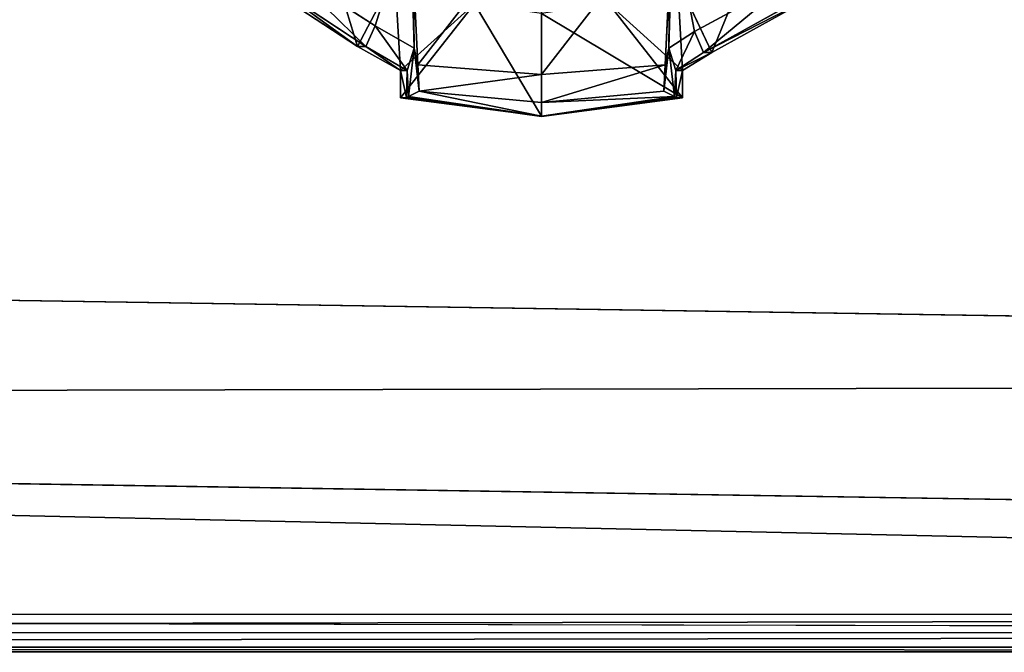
# Model space of a CAD drawing. Extents: x 0 to 22.9, y 0 to 20.5.
# Tile 113 of 233: x 11.5 to 13.6, y 0 to 1.3. Entities that reach past the tile are written whole.
import ezdxf

# ---------------------------------------------------------------- set-up
doc = ezdxf.new("R2010")
doc.units = 0
doc.header["$MEASUREMENT"] = 0
doc.layers.get('0').update_dxf_attribs({"color": 13, "linetype": 'CONTINUOUS'})
doc.layers.add('GALVANIZED_METAL', color=252, linetype='CONTINUOUS')
doc.layers.add('STAINLESS_STEEL', color=251, linetype='CONTINUOUS')

# ---------------------------------------------------------------- blocks, each defined once
blk = doc.blocks.new('NGM5458UC_TRADECAD_DXF')
at = {"layer": 'GALVANIZED_METAL', "color": 0}
for p, q in [((0.6671, 0.9145), (22.2899, 0.579)), ((0.6671, 0.9145), (22.2899, 0.579)), ((0.5322, 0.5328, 1.7247), (22.4248, 0.1828, 1.7247)), ((0.5322, 0.5328, 1.7247), (22.4248, 0.1828, 1.7247)), ((0.0724, 0.0861, 1.7247), (22.9128, 0.0364, 1.7247))]:
    blk.add_line(p, q, dxfattribs=at)
at = {"layer": 'STAINLESS_STEEL', "color": 0}
for p, q in [((12.3063, 1.5854, 3.2788), (12.323, 1.2471, 3.2789)), ((12.3063, 1.5854, 3.2788), (12.323, 1.2471, 3.2789)), ((12.3111, 1.5829, 2.5423), (12.3149, 1.2819, 2.5423)), ((12.3111, 1.5829, 2.5423), (12.3149, 1.2819, 2.5423)), ((12.585, 1.5854, 3.2787), (12.585, 1.2264, 3.2787)), ((12.585, 1.5854, 3.2787), (12.585, 1.2264, 3.2787)), ((12.8637, 1.5854, 3.2788), (12.8469, 1.2471, 3.2788)), ((12.8637, 1.5854, 3.2788), (12.8469, 1.2471, 3.2788)), ((12.855, 1.2819, 2.5423), (12.8589, 1.5828, 2.5423)), ((12.855, 1.2819, 2.5423), (12.8589, 1.5828, 2.5423)), ((12.2324, 1.3298, 2.5423), (12.0443, 1.4508, 2.5423)), ((12.2324, 1.3298, 2.5423), (12.0443, 1.4508, 2.5423)), ((12.2741, 1.4373, 2.2887), (12.1946, 1.2855, 2.2887)), ((12.2741, 1.4373, 2.2887), (12.1946, 1.2855, 2.2887)), ((12.8732, 1.4276, 2.2887), (12.946, 1.2731, 2.2887)), ((12.8732, 1.4276, 2.2887), (12.946, 1.2731, 2.2887)), ((13.1192, 1.4313, 2.5423), (12.9096, 1.3175, 2.5423)), ((13.1192, 1.4313, 2.5423), (12.9096, 1.3175, 2.5423)), ((11.9944, 1.4173, 2.2887), (12.1946, 1.2855, 2.2887)), ((11.9944, 1.4173, 2.2887), (12.1946, 1.2855, 2.2887)), ((12.2126, 1.2861, 2.502), (12.0159, 1.4156, 2.502)), ((12.2126, 1.2861, 2.502), (12.0159, 1.4156, 2.502)), ((12.9282, 1.2731, 2.502), (13.1474, 1.3949, 2.502)), ((12.9282, 1.2731, 2.502), (13.1474, 1.3949, 2.502)), ((12.946, 1.2731, 2.2887), (13.169, 1.3967, 2.2887)), ((12.946, 1.2731, 2.2887), (13.169, 1.3967, 2.2887)), ((12.286, 1.2345, 2.2887), (12.4427, 1.376, 2.2887)), ((12.286, 1.2345, 2.2887), (12.4427, 1.376, 2.2887)), ((12.286, 1.1768, 2.2887), (12.4427, 1.376, 2.2887)), ((12.286, 1.1768, 2.2887), (12.4427, 1.376, 2.2887)), ((12.7273, 1.3768, 2.2887), (12.8839, 1.2345, 2.2887)), ((12.8839, 1.1768, 2.2887), (12.7273, 1.3768, 2.2887)), ((12.7273, 1.3768, 2.2887), (12.8839, 1.2345, 2.2887)), ((12.8839, 1.1768, 2.2887), (12.7273, 1.3768, 2.2887)), ((12.585, 1.3556, 2.2887), (12.585, 1.138, 2.2887)), ((12.585, 1.3556, 2.2887), (12.585, 1.138, 2.2887)), ((12.2324, 1.3298, 2.5423), (12.2126, 1.2861, 2.502)), ((12.2324, 1.3298, 2.5423), (12.2126, 1.2861, 2.502)), ((12.3149, 1.2819, 2.5423), (12.2324, 1.3298, 2.5423)), ((12.3149, 1.2819, 2.5423), (12.2324, 1.3298, 2.5423)), ((12.9096, 1.3175, 2.5423), (12.855, 1.2819, 2.5423)), ((12.9096, 1.3175, 2.5423), (12.855, 1.2819, 2.5423)), ((12.9096, 1.3175, 2.5423), (12.9282, 1.2731, 2.502)), ((12.9096, 1.3175, 2.5423), (12.9282, 1.2731, 2.502)), ((12.1946, 1.2855, 2.2887), (12.2126, 1.2861, 2.502)), ((12.1946, 1.2855, 2.2887), (12.2126, 1.2861, 2.502)), ((12.1946, 1.2855, 2.2887), (12.286, 1.2345, 2.2887)), ((12.1946, 1.2855, 2.2887), (12.286, 1.2345, 2.2887)), ((12.2998, 1.2351, 2.502), (12.2126, 1.2861, 2.502)), ((12.2998, 1.2351, 2.502), (12.2126, 1.2861, 2.502)), ((12.2998, 1.2351, 2.502), (12.3149, 1.2819, 2.5423)), ((12.2998, 1.2351, 2.502), (12.3149, 1.2819, 2.5423)), ((12.303, 1.1795, 2.5418), (12.3149, 1.2819, 2.5423)), ((12.303, 1.1795, 2.5418), (12.3149, 1.2819, 2.5423)), ((12.3149, 1.2819, 2.5423), (12.323, 1.2471, 3.2789)), ((12.3149, 1.2819, 2.5423), (12.323, 1.2471, 3.2789)), ((12.8469, 1.2471, 3.2788), (12.855, 1.2819, 2.5423)), ((12.8469, 1.2471, 3.2788), (12.855, 1.2819, 2.5423)), ((12.855, 1.2819, 2.5423), (12.8702, 1.2351, 2.502)), ((12.855, 1.2819, 2.5423), (12.8702, 1.2351, 2.502)), ((12.867, 1.1795, 2.5418), (12.855, 1.2819, 2.5423)), ((12.867, 1.1795, 2.5418), (12.855, 1.2819, 2.5423)), ((12.9282, 1.2731, 2.502), (12.8702, 1.2351, 2.502)), ((12.9282, 1.2731, 2.502), (12.8702, 1.2351, 2.502)), ((12.8839, 1.2345, 2.2887), (12.946, 1.2731, 2.2887)), ((12.8839, 1.2345, 2.2887), (12.946, 1.2731, 2.2887)), ((12.9282, 1.2731, 2.502), (12.946, 1.2731, 2.2887)), ((12.9282, 1.2731, 2.502), (12.946, 1.2731, 2.2887)), ((12.286, 1.2345, 2.2887), (12.2998, 1.2351, 2.502)), ((12.286, 1.2345, 2.2887), (12.2998, 1.2351, 2.502)), ((12.286, 1.2345, 2.2887), (12.286, 1.1768, 2.2887)), ((12.286, 1.2345, 2.2887), (12.286, 1.1768, 2.2887)), ((12.2989, 1.1777, 2.502), (12.2998, 1.2351, 2.502)), ((12.2989, 1.1777, 2.502), (12.2998, 1.2351, 2.502)), ((12.323, 1.2471, 3.2789), (12.3258, 1.1912, 3.2791)), ((12.323, 1.2471, 3.2789), (12.585, 1.2264, 3.2787)), ((12.323, 1.2471, 3.2789), (12.585, 1.2264, 3.2787)), ((12.323, 1.2471, 3.2789), (12.3258, 1.1912, 3.2791)), ((12.585, 1.2264, 3.2787), (12.8469, 1.2471, 3.2788)), ((12.585, 1.2264, 3.2787), (12.8469, 1.2471, 3.2788)), ((12.8469, 1.2471, 3.2788), (12.8442, 1.1912, 3.2789)), ((12.8469, 1.2471, 3.2788), (12.8442, 1.1912, 3.2789)), ((12.8702, 1.2351, 2.502), (12.8839, 1.2345, 2.2887)), ((12.8702, 1.2351, 2.502), (12.871, 1.1777, 2.502)), ((12.8702, 1.2351, 2.502), (12.8839, 1.2345, 2.2887)), ((12.8702, 1.2351, 2.502), (12.871, 1.1777, 2.502)), ((12.8839, 1.1768, 2.2887), (12.8839, 1.2345, 2.2887)), ((12.8839, 1.1768, 2.2887), (12.8839, 1.2345, 2.2887)), ((12.585, 1.1671, 3.2789), (12.585, 1.2264, 3.2787)), ((12.585, 1.1671, 3.2789), (12.585, 1.2264, 3.2787)), ((12.3258, 1.1912, 3.2791), (12.303, 1.1795, 2.5418)), ((12.3258, 1.1912, 3.2791), (12.303, 1.1795, 2.5418)), ((12.3258, 1.1912, 3.2791), (12.585, 1.1671, 3.2789)), ((12.3258, 1.1912, 3.2791), (12.585, 1.1671, 3.2789)), ((12.585, 1.1671, 3.2789), (12.8442, 1.1912, 3.2789)), ((12.585, 1.1671, 3.2789), (12.8442, 1.1912, 3.2789)), ((12.8442, 1.1912, 3.2789), (12.867, 1.1795, 2.5418)), ((12.8442, 1.1912, 3.2789), (12.867, 1.1795, 2.5418)), ((12.286, 1.1768, 2.2887), (12.2989, 1.1777, 2.502)), ((12.286, 1.1768, 2.2887), (12.2989, 1.1777, 2.502)), ((12.585, 1.138, 2.2887), (12.286, 1.1768, 2.2887)), ((12.585, 1.138, 2.2887), (12.286, 1.1768, 2.2887)), ((12.303, 1.1795, 2.5418), (12.2989, 1.1777, 2.502)), ((12.303, 1.1795, 2.5418), (12.2989, 1.1777, 2.502)), ((12.2989, 1.1777, 2.502), (12.585, 1.137, 2.502)), ((12.2989, 1.1777, 2.502), (12.585, 1.137, 2.502)), ((12.585, 1.1382, 2.5418), (12.303, 1.1795, 2.5418)), ((12.585, 1.1382, 2.5418), (12.303, 1.1795, 2.5418)), ((12.867, 1.1795, 2.5418), (12.585, 1.1382, 2.5418)), ((12.867, 1.1795, 2.5418), (12.585, 1.1382, 2.5418)), ((12.871, 1.1777, 2.502), (12.585, 1.137, 2.502)), ((12.871, 1.1777, 2.502), (12.585, 1.137, 2.502)), ((12.585, 1.138, 2.2887), (12.8839, 1.1768, 2.2887)), ((12.585, 1.138, 2.2887), (12.8839, 1.1768, 2.2887)), ((12.871, 1.1777, 2.502), (12.867, 1.1795, 2.5418)), ((12.871, 1.1777, 2.502), (12.867, 1.1795, 2.5418)), ((12.871, 1.1777, 2.502), (12.8839, 1.1768, 2.2887)), ((12.871, 1.1777, 2.502), (12.8839, 1.1768, 2.2887)), ((12.585, 1.1382, 2.5418), (12.585, 1.1671, 3.2789)), ((12.585, 1.1382, 2.5418), (12.585, 1.1671, 3.2789)), ((12.585, 1.137, 2.502), (12.585, 1.1382, 2.5418)), ((12.585, 1.137, 2.502), (12.585, 1.1382, 2.5418)), ((12.585, 1.137, 2.502), (12.585, 1.138, 2.2887)), ((12.585, 1.137, 2.502), (12.585, 1.138, 2.2887)), ((0.0798, 0.0797, 1.9807), (22.8256, 0.0815, 1.9807)), ((0.0798, 0.0797, 1.9807), (22.8256, 0.0815, 1.9807)), ((0.0798, 0.0407, 1.9705), (22.8269, 0.0425, 1.9705)), ((0.0798, 0.0407, 1.9705), (22.8269, 0.0425, 1.9705)), ((0.0798, 0.0101, 1.94), (22.8306, 0.012, 1.94)), ((0.0798, 0.0101, 1.94), (22.8306, 0.012, 1.94)), ((0.0798, 0, 1.901), (22.8353, 0.0018, 1.901)), ((0.0798, 0, 1.901), (22.8353, 0.0018, 1.901)), ((12.5329, 0.001, 1.7247), (10.4319, 0.0008, 1.7247)), ((22.8582, 0.0018, 1.7247), (12.5329, 0.001, 1.7247)), ((12.5329, 0.001, 1.7247), (22.8353, 0.0018, 1.901)), ((12.5329, 0.001, 1.7247), (22.8353, 0.0018, 1.901))]:
    blk.add_line(p, q, dxfattribs=at)
at = {"layer": 'GALVANIZED_METAL', "color": 0}
mesh = blk.add_polyface(dxfattribs=at)
corners = [(22.2899, 0.579), (0.6671, 18.884), (0.6671, 0.9145), (22.2899, 18.884)]
mesh.append_faces([[corners[k] for k in face] for face in [(0, 1, 2), (1, 0, 3)]], dxfattribs={"vtx0": -1, "color": 0})
mesh = blk.add_polyface(dxfattribs=at)
corners = [(0.5322, 0.5328, 1.7247), (22.2899, 0.579), (0.6671, 0.9145)]
mesh.append_faces([[corners[k] for k in face] for face in [(0, 1, 2)]], dxfattribs={"color": 0})
mesh = blk.add_polyface(dxfattribs=at)
corners = [(22.4248, 0.1828, 1.7247), (22.2899, 0.579), (0.5322, 0.5328, 1.7247)]
mesh.append_faces([[corners[k] for k in face] for face in [(0, 1, 2)]], dxfattribs={"color": 0})
mesh = blk.add_polyface(dxfattribs=at)
corners = [(22.9128, 0.0364, 1.7247), (0.5322, 0.5328, 1.7247), (0.0724, 0.0861, 1.7247), (22.4248, 0.1828, 1.7247)]
mesh.append_faces([[corners[k] for k in face] for face in [(0, 1, 2), (1, 0, 3)]], dxfattribs={"vtx0": -1, "color": 0})
at = {"layer": 'STAINLESS_STEEL', "color": 0}
mesh = blk.add_polyface(dxfattribs=at)
corners = [(0.5938, 3.4716, 1.9807), (22.8256, 0.0815, 1.9807), (0.0798, 0.0797, 1.9807), (22.5087, 3.4716, 1.9807)]
mesh.append_faces([[corners[k] for k in face] for face in [(0, 1, 2), (1, 0, 3)]], dxfattribs={"vtx0": -1, "color": 0})
mesh = blk.add_polyface(dxfattribs=at)
corners = [(12.3111, 1.5829, 2.5423), (12.2324, 1.3298, 2.5423), (12.0443, 1.4508, 2.5423), (12.3149, 1.2819, 2.5423)]
mesh.append_faces([[corners[k] for k in face] for face in [(0, 1, 2), (1, 0, 3)]], dxfattribs={"vtx0": -1, "color": 0})
mesh = blk.add_polyface(dxfattribs=at)
corners = [(12.585, 1.5854, 3.2787), (12.323, 1.2471, 3.2789), (12.3063, 1.5854, 3.2788), (12.585, 1.2264, 3.2787)]
mesh.append_faces([[corners[k] for k in face] for face in [(0, 1, 2), (1, 0, 3)]], dxfattribs={"vtx0": -1, "color": 0})
mesh = blk.add_polyface(dxfattribs=at)
corners = [(12.3063, 1.5854, 3.2788), (12.323, 1.2471, 3.2789), (12.3149, 1.2819, 2.5423)]
mesh.append_faces([[corners[k] for k in face] for face in [(0, 1, 2)]], dxfattribs={"color": 0})
mesh = blk.add_polyface(dxfattribs=at)
corners = [(12.3063, 1.5854, 3.2788), (12.3149, 1.2819, 2.5423), (12.3111, 1.5829, 2.5423)]
mesh.append_faces([[corners[k] for k in face] for face in [(0, 1, 2)]], dxfattribs={"color": 0})
mesh = blk.add_polyface(dxfattribs=at)
corners = [(12.8637, 1.5854, 3.2788), (12.585, 1.2264, 3.2787), (12.585, 1.5854, 3.2787), (12.8469, 1.2471, 3.2788)]
mesh.append_faces([[corners[k] for k in face] for face in [(0, 1, 2), (1, 0, 3)]], dxfattribs={"vtx0": -1, "color": 0})
mesh = blk.add_polyface(dxfattribs=at)
corners = [(12.8637, 1.5854, 3.2788), (12.855, 1.2819, 2.5423), (12.8469, 1.2471, 3.2788)]
mesh.append_faces([[corners[k] for k in face] for face in [(0, 1, 2)]], dxfattribs={"color": 0})
mesh = blk.add_polyface(dxfattribs=at)
corners = [(12.8637, 1.5854, 3.2788), (12.8589, 1.5828, 2.5423), (12.855, 1.2819, 2.5423)]
mesh.append_faces([[corners[k] for k in face] for face in [(0, 1, 2)]], dxfattribs={"color": 0})
mesh = blk.add_polyface(dxfattribs=at)
corners = [(12.8589, 1.5828, 2.5423), (12.9096, 1.3175, 2.5423), (12.855, 1.2819, 2.5423), (13.1192, 1.4313, 2.5423)]
mesh.append_faces([[corners[k] for k in face] for face in [(0, 1, 2), (1, 0, 3)]], dxfattribs={"vtx0": -1, "color": 0})
mesh = blk.add_polyface(dxfattribs=at)
corners = [(12.1946, 1.2855, 2.2887), (12.1167, 1.541, 2.2887), (11.9944, 1.4173, 2.2887), (12.2741, 1.4373, 2.2887)]
mesh.append_faces([[corners[k] for k in face] for face in [(0, 1, 2), (1, 0, 3)]], dxfattribs={"vtx0": -1, "color": 0})
mesh = blk.add_polyface(dxfattribs=at)
corners = [(12.946, 1.2731, 2.2887), (13.0485, 1.5248, 2.2887), (12.8732, 1.4276, 2.2887), (13.169, 1.3967, 2.2887)]
mesh.append_faces([[corners[k] for k in face] for face in [(0, 1, 2), (1, 0, 3)]], dxfattribs={"vtx0": -1, "color": 0})
mesh = blk.add_polyface(dxfattribs=at)
corners = [(12.0443, 1.4508, 2.5423), (12.2126, 1.2861, 2.502), (12.0159, 1.4156, 2.502), (12.2324, 1.3298, 2.5423)]
mesh.append_faces([[corners[k] for k in face] for face in [(0, 1, 2), (1, 0, 3)]], dxfattribs={"vtx0": -1, "color": 0})
mesh = blk.add_polyface(dxfattribs=at)
corners = [(12.286, 1.2345, 2.2887), (12.2741, 1.4373, 2.2887), (12.1946, 1.2855, 2.2887), (12.4427, 1.376, 2.2887)]
mesh.append_faces([[corners[k] for k in face] for face in [(0, 1, 2), (1, 0, 3)]], dxfattribs={"vtx0": -1, "color": 0})
mesh = blk.add_polyface(dxfattribs=at)
corners = [(12.8839, 1.2345, 2.2887), (12.8732, 1.4276, 2.2887), (12.7273, 1.3768, 2.2887), (12.946, 1.2731, 2.2887)]
mesh.append_faces([[corners[k] for k in face] for face in [(0, 1, 2), (1, 0, 3)]], dxfattribs={"vtx0": -1, "color": 0})
mesh = blk.add_polyface(dxfattribs=at)
corners = [(13.1192, 1.4313, 2.5423), (12.9282, 1.2731, 2.502), (12.9096, 1.3175, 2.5423), (13.1474, 1.3949, 2.502)]
mesh.append_faces([[corners[k] for k in face] for face in [(0, 1, 2), (1, 0, 3)]], dxfattribs={"vtx0": -1, "color": 0})
mesh = blk.add_polyface(dxfattribs=at)
corners = [(12.0159, 1.4156, 2.502), (12.1946, 1.2855, 2.2887), (11.9944, 1.4173, 2.2887), (12.2126, 1.2861, 2.502)]
mesh.append_faces([[corners[k] for k in face] for face in [(0, 1, 2), (1, 0, 3)]], dxfattribs={"vtx0": -1, "color": 0})
mesh = blk.add_polyface(dxfattribs=at)
corners = [(12.9282, 1.2731, 2.502), (13.169, 1.3967, 2.2887), (12.946, 1.2731, 2.2887), (13.1474, 1.3949, 2.502)]
mesh.append_faces([[corners[k] for k in face] for face in [(0, 1, 2), (1, 0, 3)]], dxfattribs={"vtx0": -1, "color": 0})
mesh = blk.add_polyface(dxfattribs=at)
corners = [(12.4427, 1.376, 2.2887), (12.286, 1.2345, 2.2887), (12.286, 1.1768, 2.2887)]
mesh.append_faces([[corners[k] for k in face] for face in [(0, 1, 2)]], dxfattribs={"color": 0})
mesh = blk.add_polyface(dxfattribs=at)
corners = [(12.585, 1.138, 2.2887), (12.4427, 1.376, 2.2887), (12.286, 1.1768, 2.2887), (12.585, 1.3556, 2.2887)]
mesh.append_faces([[corners[k] for k in face] for face in [(0, 1, 2), (1, 0, 3)]], dxfattribs={"vtx0": -1, "color": 0})
mesh = blk.add_polyface(dxfattribs=at)
corners = [(12.8839, 1.1768, 2.2887), (12.585, 1.3556, 2.2887), (12.585, 1.138, 2.2887), (12.7273, 1.3768, 2.2887)]
mesh.append_faces([[corners[k] for k in face] for face in [(0, 1, 2), (1, 0, 3)]], dxfattribs={"vtx0": -1, "color": 0})
mesh = blk.add_polyface(dxfattribs=at)
corners = [(12.8839, 1.2345, 2.2887), (12.7273, 1.3768, 2.2887), (12.8839, 1.1768, 2.2887)]
mesh.append_faces([[corners[k] for k in face] for face in [(0, 1, 2)]], dxfattribs={"color": 0})
mesh = blk.add_polyface(dxfattribs=at)
corners = [(12.2324, 1.3298, 2.5423), (12.2998, 1.2351, 2.502), (12.2126, 1.2861, 2.502), (12.3149, 1.2819, 2.5423)]
mesh.append_faces([[corners[k] for k in face] for face in [(0, 1, 2), (1, 0, 3)]], dxfattribs={"vtx0": -1, "color": 0})
mesh = blk.add_polyface(dxfattribs=at)
corners = [(12.9096, 1.3175, 2.5423), (12.8702, 1.2351, 2.502), (12.855, 1.2819, 2.5423), (12.9282, 1.2731, 2.502)]
mesh.append_faces([[corners[k] for k in face] for face in [(0, 1, 2), (1, 0, 3)]], dxfattribs={"vtx0": -1, "color": 0})
mesh = blk.add_polyface(dxfattribs=at)
corners = [(12.2126, 1.2861, 2.502), (12.286, 1.2345, 2.2887), (12.1946, 1.2855, 2.2887), (12.2998, 1.2351, 2.502)]
mesh.append_faces([[corners[k] for k in face] for face in [(0, 1, 2), (1, 0, 3)]], dxfattribs={"vtx0": -1, "color": 0})
mesh = blk.add_polyface(dxfattribs=at)
corners = [(12.3149, 1.2819, 2.5423), (12.303, 1.1795, 2.5418), (12.2998, 1.2351, 2.502)]
mesh.append_faces([[corners[k] for k in face] for face in [(0, 1, 2)]], dxfattribs={"color": 0})
mesh = blk.add_polyface(dxfattribs=at)
corners = [(12.3149, 1.2819, 2.5423), (12.3258, 1.1912, 3.2791), (12.303, 1.1795, 2.5418)]
mesh.append_faces([[corners[k] for k in face] for face in [(0, 1, 2)]], dxfattribs={"color": 0})
mesh = blk.add_polyface(dxfattribs=at)
corners = [(12.3149, 1.2819, 2.5423), (12.323, 1.2471, 3.2789), (12.3258, 1.1912, 3.2791)]
mesh.append_faces([[corners[k] for k in face] for face in [(0, 1, 2)]], dxfattribs={"color": 0})
mesh = blk.add_polyface(dxfattribs=at)
corners = [(12.855, 1.2819, 2.5423), (12.867, 1.1795, 2.5418), (12.8442, 1.1912, 3.2789)]
mesh.append_faces([[corners[k] for k in face] for face in [(0, 1, 2)]], dxfattribs={"color": 0})
mesh = blk.add_polyface(dxfattribs=at)
corners = [(12.855, 1.2819, 2.5423), (12.8442, 1.1912, 3.2789), (12.8469, 1.2471, 3.2788)]
mesh.append_faces([[corners[k] for k in face] for face in [(0, 1, 2)]], dxfattribs={"color": 0})
mesh = blk.add_polyface(dxfattribs=at)
corners = [(12.855, 1.2819, 2.5423), (12.8702, 1.2351, 2.502), (12.867, 1.1795, 2.5418)]
mesh.append_faces([[corners[k] for k in face] for face in [(0, 1, 2)]], dxfattribs={"color": 0})
mesh = blk.add_polyface(dxfattribs=at)
corners = [(12.8702, 1.2351, 2.502), (12.946, 1.2731, 2.2887), (12.8839, 1.2345, 2.2887), (12.9282, 1.2731, 2.502)]
mesh.append_faces([[corners[k] for k in face] for face in [(0, 1, 2), (1, 0, 3)]], dxfattribs={"vtx0": -1, "color": 0})
mesh = blk.add_polyface(dxfattribs=at)
corners = [(12.286, 1.2345, 2.2887), (12.2989, 1.1777, 2.502), (12.286, 1.1768, 2.2887), (12.2998, 1.2351, 2.502)]
mesh.append_faces([[corners[k] for k in face] for face in [(0, 1, 2), (1, 0, 3)]], dxfattribs={"vtx0": -1, "color": 0})
mesh = blk.add_polyface(dxfattribs=at)
corners = [(12.2998, 1.2351, 2.502), (12.303, 1.1795, 2.5418), (12.2989, 1.1777, 2.502)]
mesh.append_faces([[corners[k] for k in face] for face in [(0, 1, 2)]], dxfattribs={"color": 0})
mesh = blk.add_polyface(dxfattribs=at)
corners = [(12.585, 1.2264, 3.2787), (12.3258, 1.1912, 3.2791), (12.323, 1.2471, 3.2789), (12.585, 1.1671, 3.2789)]
mesh.append_faces([[corners[k] for k in face] for face in [(0, 1, 2), (1, 0, 3)]], dxfattribs={"vtx0": -1, "color": 0})
mesh = blk.add_polyface(dxfattribs=at)
corners = [(12.8469, 1.2471, 3.2788), (12.585, 1.1671, 3.2789), (12.585, 1.2264, 3.2787), (12.8442, 1.1912, 3.2789)]
mesh.append_faces([[corners[k] for k in face] for face in [(0, 1, 2), (1, 0, 3)]], dxfattribs={"vtx0": -1, "color": 0})
mesh = blk.add_polyface(dxfattribs=at)
corners = [(12.8702, 1.2351, 2.502), (12.871, 1.1777, 2.502), (12.867, 1.1795, 2.5418)]
mesh.append_faces([[corners[k] for k in face] for face in [(0, 1, 2)]], dxfattribs={"color": 0})
mesh = blk.add_polyface(dxfattribs=at)
corners = [(12.871, 1.1777, 2.502), (12.8839, 1.2345, 2.2887), (12.8839, 1.1768, 2.2887), (12.8702, 1.2351, 2.502)]
mesh.append_faces([[corners[k] for k in face] for face in [(0, 1, 2), (1, 0, 3)]], dxfattribs={"vtx0": -1, "color": 0})
mesh = blk.add_polyface(dxfattribs=at)
corners = [(12.3258, 1.1912, 3.2791), (12.585, 1.1382, 2.5418), (12.303, 1.1795, 2.5418)]
mesh.append_faces([[corners[k] for k in face] for face in [(0, 1, 2)]], dxfattribs={"color": 0})
mesh = blk.add_polyface(dxfattribs=at)
corners = [(12.3258, 1.1912, 3.2791), (12.585, 1.1671, 3.2789), (12.585, 1.1382, 2.5418)]
mesh.append_faces([[corners[k] for k in face] for face in [(0, 1, 2)]], dxfattribs={"color": 0})
mesh = blk.add_polyface(dxfattribs=at)
corners = [(12.8442, 1.1912, 3.2789), (12.867, 1.1795, 2.5418), (12.585, 1.1671, 3.2789)]
mesh.append_faces([[corners[k] for k in face] for face in [(0, 1, 2)]], dxfattribs={"color": 0})
mesh = blk.add_polyface(dxfattribs=at)
corners = [(12.2989, 1.1777, 2.502), (12.585, 1.138, 2.2887), (12.286, 1.1768, 2.2887), (12.585, 1.137, 2.502)]
mesh.append_faces([[corners[k] for k in face] for face in [(0, 1, 2), (1, 0, 3)]], dxfattribs={"vtx0": -1, "color": 0})
mesh = blk.add_polyface(dxfattribs=at)
corners = [(12.303, 1.1795, 2.5418), (12.585, 1.137, 2.502), (12.2989, 1.1777, 2.502), (12.585, 1.1382, 2.5418)]
mesh.append_faces([[corners[k] for k in face] for face in [(0, 1, 2), (1, 0, 3)]], dxfattribs={"vtx0": -1, "color": 0})
mesh = blk.add_polyface(dxfattribs=at)
corners = [(12.585, 1.1382, 2.5418), (12.871, 1.1777, 2.502), (12.585, 1.137, 2.502), (12.867, 1.1795, 2.5418)]
mesh.append_faces([[corners[k] for k in face] for face in [(0, 1, 2), (1, 0, 3)]], dxfattribs={"vtx0": -1, "color": 0})
mesh = blk.add_polyface(dxfattribs=at)
corners = [(12.585, 1.1671, 3.2789), (12.867, 1.1795, 2.5418), (12.585, 1.1382, 2.5418)]
mesh.append_faces([[corners[k] for k in face] for face in [(0, 1, 2)]], dxfattribs={"color": 0})
mesh = blk.add_polyface(dxfattribs=at)
corners = [(12.585, 1.137, 2.502), (12.8839, 1.1768, 2.2887), (12.585, 1.138, 2.2887), (12.871, 1.1777, 2.502)]
mesh.append_faces([[corners[k] for k in face] for face in [(0, 1, 2), (1, 0, 3)]], dxfattribs={"vtx0": -1, "color": 0})
mesh = blk.add_polyface(dxfattribs=at)
corners = [(22.8256, 0.0815, 1.9807), (0.0798, 0.0407, 1.9705), (0.0798, 0.0797, 1.9807), (22.8269, 0.0425, 1.9705)]
mesh.append_faces([[corners[k] for k in face] for face in [(0, 1, 2), (1, 0, 3)]], dxfattribs={"vtx0": -1, "color": 0})
mesh = blk.add_polyface(dxfattribs=at)
corners = [(22.8269, 0.0425, 1.9705), (0.0798, 0.0101, 1.94), (0.0798, 0.0407, 1.9705), (22.8306, 0.012, 1.94)]
mesh.append_faces([[corners[k] for k in face] for face in [(0, 1, 2), (1, 0, 3)]], dxfattribs={"vtx0": -1, "color": 0})
mesh = blk.add_polyface(dxfattribs=at)
corners = [(0.0798, 0.0101, 1.94), (22.8353, 0.0018, 1.901), (0.0798, 0, 1.901), (22.8306, 0.012, 1.94)]
mesh.append_faces([[corners[k] for k in face] for face in [(0, 1, 2), (1, 0, 3)]], dxfattribs={"vtx0": -1, "color": 0})
mesh = blk.add_polyface(dxfattribs=at)
corners = [(0.0798, 0, 1.901), (12.5329, 0.001, 1.7247), (10.4319, 0.0008, 1.7247), (22.8353, 0.0018, 1.901)]
mesh.append_faces([[corners[k] for k in face] for face in [(0, 1, 2), (1, 0, 3)]], dxfattribs={"vtx0": -1, "color": 0})
mesh = blk.add_polyface(dxfattribs=at)
corners = [(22.8353, 0.0018, 1.901), (22.8582, 0.0018, 1.7247), (12.5329, 0.001, 1.7247)]
mesh.append_faces([[corners[k] for k in face] for face in [(0, 1, 2)]], dxfattribs={"color": 0})

msp = doc.modelspace()

# ---------------------------------------------------------------- block references
at = {"color": 0}
msp.add_blockref('NGM5458UC_TRADECAD_DXF', (0, 0), dxfattribs=at)

doc.saveas('drawing.dxf')
